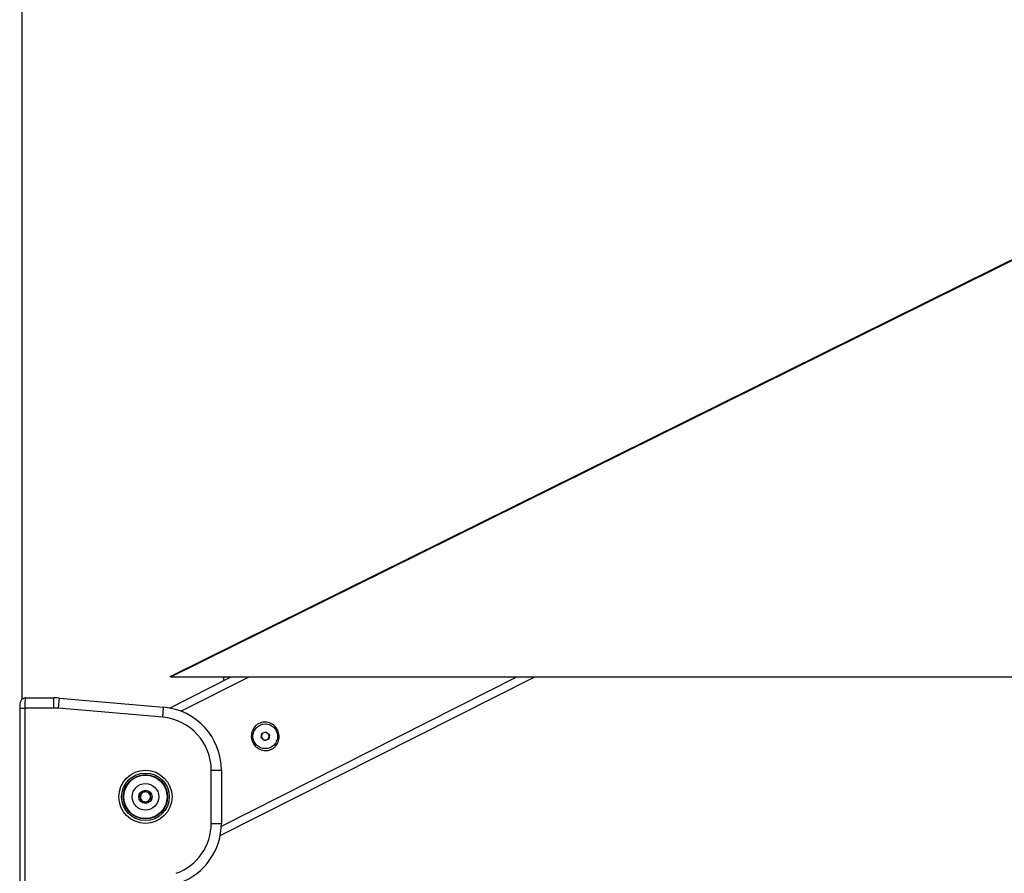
# Model space of a CAD drawing. Header units: millimetres. Extents: x 20 to 26059, y 28 to 17777.
# Tile 27 of 72: x 9226 to 10004, y 6614 to 7289. Entities that reach past the tile are written whole.
import ezdxf

# ---------------------------------------------------------------- set-up
doc = ezdxf.new("R2010")
doc.units = ezdxf.units.MM
doc.header["$LTSCALE"] = 2
doc.layers.add('COMPONENT_GEOMETRY', color=7, linetype='Continuous')
doc.styles.add('SLDTEXTSTYLE0', font='TXT', dxfattribs={"width": 0.75})
doc.dimstyles.new('SLDDIMSTYLE0', dxfattribs={"dimtxt": 150, "dimasz": 6.604, "dimexe": 0, "dimexo": 0.0625, "dimgap": 37.5, "dimtad": 0, "dimtih": 1, "dimtoh": 1, "dimdec": 0, "dimrnd": 1e-09, "dimzin": 12, "dimdsep": 46, "dimtxsty": 'SLDTEXTSTYLE0', "dimsah": 1, "dimcen": 0.09, "dimadec": 0, "dimazin": 3, "dimtfac": 1, "dimtdec": 0, "dimtofl": 0, "dimtmove": 0, "dimatfit": 3, "dimfxl": 1, "dimfrac": 2, "dimtolj": 1, "dimtzin": 12, "dimarcsym": 0})

# ---------------------------------------------------------------- blocks, each defined once
blk = doc.blocks.new('_D_4')
at = {"layer": 'COMPONENT_GEOMETRY', "color": 7}
for p, q in [((14297, 6769.33), (14297, 4759.84)), ((13996.9, 4729.37), (13951.19, 4729.37)), ((13951.19, 4729.37), (13951.19, 4491.25)), ((14597.1, 4729.37), (14642.81, 4729.37)), ((14642.81, 4729.37), (14642.81, 4491.25)), ((13951.19, 4491.25), (13996.9, 4491.25)), ((14642.81, 4491.25), (14597.1, 4491.25)), ((14297, 2257.33), (14297, 4266.82)), ((9418, 2257.33), (14303.35, 2257.33))]:
    blk.add_line(p, q, dxfattribs=at)
for points in [[(14297, 6769.33), (14295.98, 6762.73), (14298.02, 6762.73)], [(14297, 2257.33), (14298.02, 2263.93), (14295.98, 2263.93)]]:
    blk.add_solid(points, dxfattribs=at)
at = {"layer": 'COMPONENT_GEOMETRY', "color": 7, "char_height": 150, "attachment_point": 1, "style": 'SLDTEXTSTYLE0'}
for s, insert in [('7\'4.82"', (13996.9, 4684.61)), ('2256mm', (13887.83, 4460.18))]:
    blk.add_mtext(s, dxfattribs=dict(at, insert=insert))

msp = doc.modelspace()

# ---------------------------------------------------------------- linework, layer by layer
at = {"color": 8, "linetype": 'Continuous', "lineweight": 25}
for p, q in [((9228.01, 6751.65), (9228.01, 7922.4)), ((9353.53, 6742.19), (9407.27, 6769.33)), ((9385.4, 6651.49), (9618.7, 6769.33)), ((9226.18, 6744.77), (9230.18, 6744.77))]:
    msp.add_line(p, q, dxfattribs=at)
at = {"color": 7, "linetype": 'Continuous', "lineweight": 25}
for p, q in [((9228.02, 6751.66), (9228.02, 7922.39)), ((10692.25, 7437.23), (9344.77, 6769.36)), ((9344.53, 6744.75), (9393.21, 6769.33)), ((9345.79, 6769.33), (10019.57, 6769.33)), ((9384.49, 6643.94), (9632.77, 6769.33)), ((9388.73, 6769.31), (9386.78, 6768.33)), ((9386.78, 6768.33), (9387.68, 6766.54)), ((9229.46, 6752.77), (9230.81, 6752.77)), ((9230.81, 6752.77), (9253.26, 6752.77)), ((9253.26, 6744.77), (9253.26, 6752.77)), ((9256.92, 6744.61), (9257.62, 6752.58)), ((9257.62, 6752.58), (9339.8, 6745.39)), ((9226.18, 6744.77), (9226.18, 6580.77)), ((9230.18, 6744.77), (9230.18, 6580.77)), ((9253.26, 6744.77), (9230.18, 6744.77)), ((9339.1, 6737.42), (9256.92, 6744.61)), ((9339.1, 6737.42), (9339.8, 6745.39)), ((9416.83, 6721.14), (9417.36, 6724.57)), ((9417.36, 6724.57), (9420.59, 6725.82)), ((9420.59, 6725.82), (9423.29, 6723.65)), ((9419.53, 6718.97), (9416.83, 6721.14)), ((9422.76, 6720.23), (9419.53, 6718.97)), ((9423.29, 6723.65), (9422.76, 6720.23)), ((9377.44, 6695.58), (9385.44, 6695.58)), ((9377.44, 6653.64), (9377.44, 6695.58)), ((9385.44, 6695.58), (9385.44, 6653.64)), ((9321.06, 6676.05), (9324.5, 6679.13)), ((9323.67, 6678.39), (9325.79, 6678.71)), ((9324.5, 6679.13), (9328.89, 6677.68)), ((9327.83, 6678.03), (9329.16, 6676.36)), ((9328.89, 6677.68), (9329.83, 6673.16)), ((9322, 6671.53), (9321.06, 6676.05)), ((9321.28, 6674.96), (9322.07, 6676.96)), ((9323.06, 6671.18), (9321.72, 6672.86)), ((9326.39, 6670.09), (9322, 6671.53)), ((9327.22, 6670.83), (9325.1, 6670.51)), ((9329.83, 6673.16), (9326.39, 6670.09)), ((9329.6, 6674.26), (9328.82, 6672.26)), ((9377.44, 6653.64), (9385.44, 6653.64))]:
    msp.add_line(p, q, dxfattribs=at)
at = {"color": 8, "linetype": 'Continuous', "lineweight": 25, "flags": 128}
msp.add_lwpolyline([(10692.82, 7437.02), (9515.41, 6853.41), (9345.79, 6769.33)], dxfattribs=at)
at = {"color": 7, "linetype": 'Continuous', "lineweight": 25}
for centre, radius in [((9420.06, 6722.4), 9.75), ((9325.44, 6674.61), 21), ((9325.44, 6674.61), 18.8), ((9325.44, 6674.61), 17.5), ((9325.44, 6674.61), 17.1), ((9325.44, 6674.61), 10.5), ((9325.44, 6674.61), 5.25)]:
    msp.add_circle(centre, radius, dxfattribs=at)
for centre, radius, start, end in [((9253.26, 6702.77), 50, 85, 90), ((9253.26, 6702.77), 42, 85, 90), ((9335.44, 6695.58), 50, 0, 85), ((9335.44, 6695.58), 42, 0, 85), ((9420.06, 6722.4), 3, 111.21561, 171.21561), ((9420.06, 6722.4), 3, 51.21561, 111.21561), ((9420.06, 6722.4), 3, 351.21561, 51.21561), ((9420.06, 6722.4), 3, 171.21561, 231.21561), ((9420.06, 6722.4), 3, 231.21561, 291.21561), ((9420.06, 6722.4), 3, 291.21561, 351.21561), ((9325.44, 6674.61), 4, 131.76783, 191.76783), ((9325.44, 6674.61), 4, 71.76783, 131.76783), ((9325.44, 6674.61), 4, 11.76783, 71.76783), ((9325.44, 6674.61), 4, 191.76783, 251.76783), ((9325.44, 6674.61), 4, 251.76783, 311.76783), ((9325.44, 6674.61), 4, 311.76783, 11.76783), ((9335.44, 6653.64), 42, 290, 0), ((9335.44, 6653.64), 50, 290, 0)]:
    msp.add_arc(centre, radius, start, end, dxfattribs=at)
for points, knots in [([(9345.79, 6769.33), (9345.61, 6769.33), (9345.14, 6769.33), (9344.75, 6769.33), (9344.78, 6769.33), (9344.79, 6769.33)], [0, 0, 0, 0, 0.288398, 0.744438, 1, 1, 1, 1]), ([(9230.73, 6752.73), (9230.66, 6752.74), (9230.1, 6752.82), (9229.14, 6752.47), (9228.1, 6751.82), (9227.39, 6751.02), (9226.91, 6750.15), (9226.6, 6749.21), (9226.37, 6748.06), (9226.21, 6746.53), (9226.19, 6745.34), (9226.18, 6744.77)], [0, 0, 0, 0, 0.020938, 0.152093, 0.258549, 0.353979, 0.445773, 0.548323, 0.685456, 0.848426, 1, 1, 1, 1]), ([(9230.81, 6752.77), (9230.74, 6752.68), (9230.6, 6752.5), (9230.41, 6751.09), (9230.26, 6749.02), (9230.19, 6746.78), (9230.18, 6745.33), (9230.18, 6744.77)], [0, 0, 0, 0, 0.217102, 0.434577, 0.651626, 0.866747, 1, 1, 1, 1]), ([(9429.88, 6727.36), (9430.4, 6725.97), (9431.43, 6723.19), (9430.87, 6718.7), (9429.1, 6715.44), (9427.01, 6713.43), (9425.18, 6712.26), (9423.15, 6711.48), (9420.3, 6711), (9416.61, 6711.49), (9412.74, 6713.75), (9409.98, 6717.31), (9408.75, 6721.64), (9409.24, 6726.09), (9411.03, 6729.35), (9413.11, 6731.37), (9414.94, 6732.54), (9416.97, 6733.32), (9419.84, 6733.8), (9423.5, 6733.29), (9427.45, 6731.08), (9429.07, 6728.6), (9429.88, 6727.36)], [0, 0, 0, 0, 0.063125, 0.125872, 0.188039, 0.218977, 0.250026, 0.2809, 0.311978, 0.374046, 0.436741, 0.500168, 0.563277, 0.625955, 0.688045, 0.719143, 0.750062, 0.781026, 0.812104, 0.874212, 0.936896, 1, 1, 1, 1])]:
    msp.add_open_spline(points, degree=3, knots=knots, dxfattribs=at)

# ---------------------------------------------------------------- dimensions: what is measured, and where the dimension line sits
at = {"layer": 'COMPONENT_GEOMETRY', "color": 7}
dim = msp.add_linear_dim(base=(14297, 2257.33), p1=(15999.75, 6769.33), p2=(9415.46, 2257.33), angle=90, dimstyle='SLDDIMSTYLE0', dxfattribs=at)
dim.commit()
dim.dimension.update_dxf_attribs({"geometry": '_D_4', "text_midpoint": (14297, 4513.33), "dimtype": 160})

doc.saveas('drawing.dxf')
